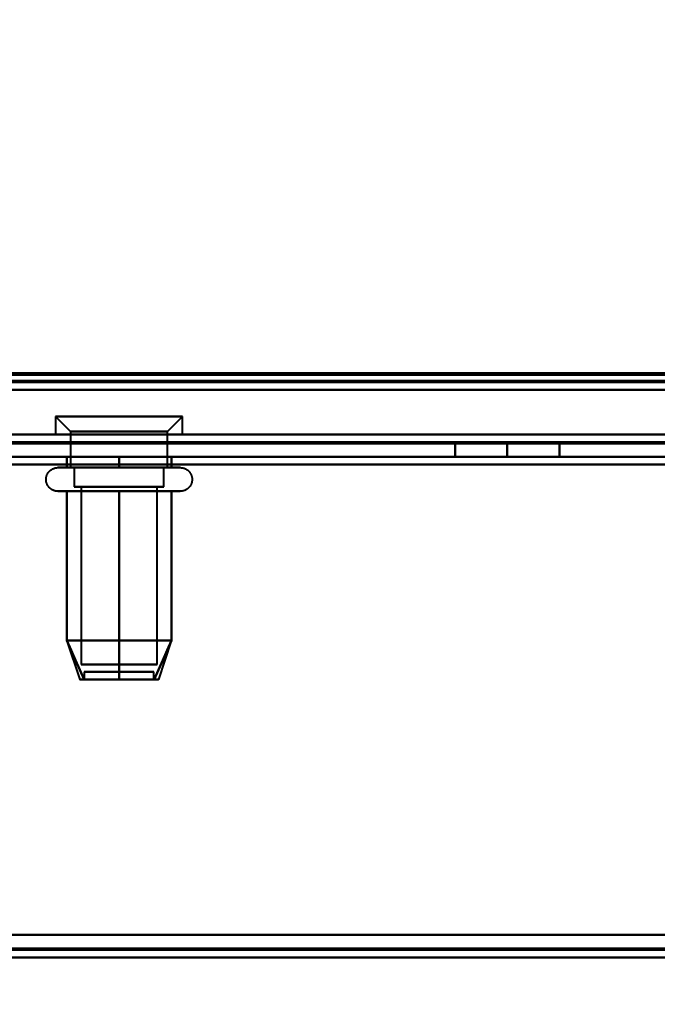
# Model space of a CAD drawing. Header units: millimetres. Extents: x -1483 to 905, y -1392 to 951.
# Tile 61 of 105: x 179 to 222, y -479 to -413. Entities that reach past the tile are written whole.
import ezdxf

# ---------------------------------------------------------------- set-up
doc = ezdxf.new("R2010")
doc.units = ezdxf.units.MM
doc.layers.add('A-GENM', color=13, linetype='Continuous', lineweight=40)
doc.layers.add('G-IMPT', color=8, linetype='Continuous', lineweight=40)

# ---------------------------------------------------------------- blocks, each defined once
blk = doc.blocks.new('Maintenance r21 - Maintenance r21-762144-Niveau de réf_')
at = {"layer": 'A-GENM'}
for p, q in [((-740, -476), (740, -476)), ((740, -476), (-740, -476))]:
    blk.add_line(p, q, dxfattribs=at)
blk = doc.blocks.new('NEXA 2000 CALQUES_dwg-762145-Niveau de réf_')
at = {"layer": 'G-IMPT'}
for p, q in [((-703.9, -404.55), (703.9, -404.55)), ((-739.4, -405.05), (739.4, -405.05)), ((181.75, -406.85), (182.75, -407.85)), ((181.75, -406.85), (181.75, -408.05)), ((189.681, -406.85), (181.75, -406.85)), ((181.75, -406.85), (189.681, -406.85)), ((190.25, -406.85), (182.319, -406.85)), ((182.319, -406.85), (190.25, -406.85)), ((189.25, -407.85), (190.25, -406.85)), ((190.25, -408.05), (190.25, -406.85)), ((182.75, -407.85), (182.75, -410.265)), ((188.815, -407.85), (182.75, -407.85)), ((182.75, -407.85), (188.815, -407.85)), ((189.25, -407.85), (183.185, -407.85)), ((183.185, -407.85), (189.25, -407.85)), ((189.25, -410.265), (189.25, -407.85)), ((738.9, -408.05), (-167.9, -408.05)), ((189.681, -408.05), (181.75, -408.05)), ((181.75, -408.05), (189.681, -408.05)), ((190.25, -408.05), (182.319, -408.05)), ((182.319, -408.05), (190.25, -408.05)), ((181.9, -410.265), (183.95, -410.265)), ((182.449, -410.265), (190.1, -410.265)), ((187.625, -410.265), (182.75, -410.265)), ((182.75, -410.265), (184.375, -410.265)), ((183, -410.265), (183, -411.55)), ((187.5, -410.265), (183, -410.265)), ((183, -410.265), (187.5, -410.265)), ((183.185, -410.265), (189.25, -410.265)), ((183.95, -410.265), (189.551, -410.265)), ((189.25, -410.265), (184.375, -410.265)), ((184.375, -410.265), (188.815, -410.265)), ((189, -410.265), (184.5, -410.265)), ((184.5, -410.265), (189, -410.265)), ((189, -411.55), (189, -410.265)), ((183.95, -411.846), (181.9, -411.846)), ((190.1, -411.846), (182.449, -411.846)), ((188.598, -411.55), (183, -411.55)), ((183, -411.55), (187.5, -411.55)), ((189, -411.55), (183.402, -411.55)), ((183.452, -411.55), (183.452, -423.439)), ((188.207, -411.55), (183.452, -411.55)), ((183.452, -411.55), (188.207, -411.55)), ((188.548, -411.55), (183.793, -411.55)), ((183.793, -411.55), (188.548, -411.55)), ((189.551, -411.846), (183.95, -411.846)), ((184.5, -411.55), (188.598, -411.55)), ((187.5, -411.55), (189, -411.55)), ((188.548, -423.439), (188.548, -411.55)), ((182.505, -421.861), (183.364, -424.439)), ((189.495, -421.861), (188.636, -424.439)), ((188.207, -423.439), (183.452, -423.439)), ((183.452, -423.439), (188.207, -423.439)), ((188.548, -423.439), (183.793, -423.439)), ((183.793, -423.439), (188.548, -423.439)), ((183.67, -423.939), (183.67, -424.439)), ((183.67, -423.939), (186.958, -423.939)), ((186.958, -423.939), (183.67, -423.939)), ((183.67, -424.439), (186.958, -424.439)), ((186.958, -424.439), (183.67, -424.439)), ((185.042, -423.939), (188.33, -423.939)), ((188.33, -423.939), (185.042, -423.939)), ((185.042, -424.439), (188.33, -424.439)), ((188.33, -424.439), (185.042, -424.439)), ((188.33, -424.439), (188.33, -423.939)), ((-168.4, -443.05), (739.4, -443.05))]:
    blk.add_line(p, q, dxfattribs=at)
at = {"layer": 'G-IMPT', "flags": 128}
for points in [[(707, -403.95), (353.5, -403.95), (0, -403.95), (-353.5, -403.95), (-707, -403.95)], [(-707, -403.95), (-353.5, -403.95), (0, -403.95), (353.5, -403.95), (707, -403.95)], [(703.9, -403.95), (351.95, -403.95), (0, -403.95), (-351.95, -403.95), (-703.9, -403.95)], [(-703.9, -403.95), (-351.95, -403.95), (0, -403.95), (351.95, -403.95), (703.9, -403.95)], [(-739.4, -404.45), (-369.7, -404.45), (0, -404.45), (369.7, -404.45), (739.4, -404.45)], [(739.4, -404.45), (369.7, -404.45), (0, -404.45), (-369.7, -404.45), (-739.4, -404.45)], [(739.4, -404.45), (369.7, -404.45), (0, -404.45), (-369.7, -404.45), (-739.4, -404.45)], [(-739.4, -404.55), (-369.7, -404.55), (0, -404.55), (369.7, -404.55), (739.4, -404.55)], [(-739, -404.05), (-369.5, -404.05), (0, -404.05), (369.5, -404.05), (739, -404.05)], [(739, -404.05), (369.5, -404.05), (0, -404.05), (-369.5, -404.05), (-739, -404.05)], [(738.9, -404.05), (369.45, -404.05), (0, -404.05), (-369.45, -404.05), (-738.9, -404.05)], [(-738.9, -404.05), (-369.45, -404.05), (0, -404.05), (369.45, -404.05), (738.9, -404.05)], [(-738.9, -404.55), (-369.45, -404.55), (0, -404.55), (369.45, -404.55), (738.9, -404.55)], [(738.9, -404.55), (369.45, -404.55), (0, -404.55), (-369.45, -404.55), (-738.9, -404.55)], [(-738.9, -404.55), (-369.45, -404.55), (0, -404.55), (369.45, -404.55), (738.9, -404.55)], [(738.9, -404.55), (369.45, -404.55), (0, -404.55), (-369.45, -404.55), (-738.9, -404.55)], [(-738.9, -404.55), (-369.45, -404.55), (0, -404.55), (369.45, -404.55), (738.9, -404.55)], [(738.9, -404.55), (369.45, -404.55), (0, -404.55), (-369.45, -404.55), (-738.9, -404.55)], [(-704.4, -404.45), (-352.2, -404.45), (0, -404.45), (352.2, -404.45), (704.4, -404.45)], [(704.4, -404.55), (352.2, -404.55), (0, -404.55), (-352.2, -404.55), (-704.4, -404.55)], [(-704, -404.05), (-352, -404.05), (0, -404.05), (352, -404.05), (704, -404.05)], [(704, -404.05), (352, -404.05), (0, -404.05), (-352, -404.05), (-704, -404.05)], [(-703.9, -404.05), (-351.95, -404.05), (0, -404.05), (351.95, -404.05), (703.9, -404.05)], [(703.9, -404.05), (351.95, -404.05), (0, -404.05), (-351.95, -404.05), (-703.9, -404.05)], [(-703.9, -404.55), (-351.95, -404.55), (0, -404.55), (351.95, -404.55), (703.9, -404.55)], [(703.9, -404.55), (351.95, -404.55), (0, -404.55), (-351.95, -404.55), (-703.9, -404.55)], [(-703.9, -404.55), (-351.95, -404.55), (0, -404.55), (351.95, -404.55), (703.9, -404.55)], [(703.9, -404.55), (351.95, -404.55), (0, -404.55), (-351.95, -404.55), (-703.9, -404.55)], [(703.9, -404.55), (351.95, -404.55), (0, -404.55), (-351.95, -404.55), (-703.9, -404.55)], [(-703.9, -404.55), (-351.95, -404.55), (0, -404.55), (351.95, -404.55), (703.9, -404.55)], [(560.201, -404.45), (280.101, -404.45), (0, -404.45), (-280.101, -404.45), (-560.201, -404.45)], [(-560.201, -404.45), (-280.101, -404.45), (0, -404.45), (280.101, -404.45), (560.201, -404.45)], [(-739.4, -405.05), (-369.7, -405.05), (0, -405.05), (369.7, -405.05), (739.4, -405.05)], [(739.4, -405.05), (369.7, -405.05), (0, -405.05), (-369.7, -405.05), (-739.4, -405.05)], [(-739.4, -405.05), (-369.7, -405.05), (0, -405.05), (369.7, -405.05), (739.4, -405.05)], [(739.4, -405.05), (369.7, -405.05), (0, -405.05), (-369.7, -405.05), (-739.4, -405.05)], [(-704.4, -405.05), (-352.2, -405.05), (0, -405.05), (352.2, -405.05), (704.4, -405.05)], [(704.4, -405.05), (352.2, -405.05), (0, -405.05), (-352.2, -405.05), (-704.4, -405.05)], [(-704.4, -405.05), (-352.2, -405.05), (0, -405.05), (352.2, -405.05), (704.4, -405.05)], [(704.4, -405.05), (352.2, -405.05), (0, -405.05), (-352.2, -405.05), (-704.4, -405.05)], [(738.9, -408.05), (512.2, -408.05), (285.5, -408.05), (58.8, -408.05), (-167.9, -408.05)], [(-167.9, -408.05), (58.8, -408.05), (285.5, -408.05), (512.2, -408.05), (738.9, -408.05)], [(738.9, -408.05), (512.2, -408.05), (285.5, -408.05), (58.8, -408.05), (-167.9, -408.05)], [(-167.9, -408.05), (58.8, -408.05), (285.5, -408.05), (512.2, -408.05), (738.9, -408.05)], [(-167.9, -408.55), (58.8, -408.55), (285.5, -408.55), (512.2, -408.55), (738.9, -408.55)], [(738.9, -408.55), (512.2, -408.55), (285.5, -408.55), (58.8, -408.55), (-167.9, -408.55)], [(-167.9, -408.65), (58.8, -408.65), (285.5, -408.65), (512.2, -408.65), (738.9, -408.65)], [(-167.9, -408.65), (58.8, -408.65), (285.5, -408.65), (512.2, -408.65), (738.9, -408.65)], [(738.9, -408.65), (512.2, -408.65), (285.5, -408.65), (58.8, -408.65), (-167.9, -408.65)], [(738.9, -408.65), (512.2, -408.65), (285.5, -408.65), (58.8, -408.65), (-167.9, -408.65)], [(-167.9, -408.65), (58.8, -408.65), (285.5, -408.65), (512.2, -408.65), (738.9, -408.65)], [(738.9, -408.65), (512.2, -408.65), (285.5, -408.65), (58.8, -408.65), (-167.9, -408.65)], [(152, -408.55), (182, -408.55), (212, -408.55), (242, -408.55), (272, -408.55)], [(272, -408.55), (242, -408.55), (212, -408.55), (182, -408.55), (152, -408.55)], [(152, -408.55), (182, -408.55), (212, -408.55), (242, -408.55), (272, -408.55)], [(272, -408.55), (242, -408.55), (212, -408.55), (182, -408.55), (152, -408.55)], [(212, -408.55), (211.125, -408.55), (210.25, -408.55), (209.375, -408.55), (208.5, -408.55)], [(208.5, -408.55), (209.375, -408.55), (210.25, -408.55), (211.125, -408.55), (212, -408.55)], [(212, -408.55), (211.125, -408.55), (210.25, -408.55), (209.375, -408.55), (208.5, -408.55)], [(208.5, -408.55), (208.5, -408.8), (208.5, -409.05), (208.5, -409.3), (208.5, -409.55)], [(208.5, -409.55), (208.5, -409.3), (208.5, -409.05), (208.5, -408.8), (208.5, -408.55)], [(208.5, -408.55), (209.375, -408.55), (210.25, -408.55), (211.125, -408.55), (212, -408.55)], [(208.5, -409.55), (208.5, -409.3), (208.5, -409.05), (208.5, -408.8), (208.5, -408.55)], [(208.5, -408.55), (208.5, -408.8), (208.5, -409.05), (208.5, -409.3), (208.5, -409.55)], [(212, -408.55), (212.875, -408.55), (213.75, -408.55), (214.625, -408.55), (215.5, -408.55)], [(215.5, -408.55), (214.625, -408.55), (213.75, -408.55), (212.875, -408.55), (212, -408.55)], [(212, -409.55), (212, -409.3), (212, -409.05), (212, -408.8), (212, -408.55)], [(215.5, -408.55), (214.625, -408.55), (213.75, -408.55), (212.875, -408.55), (212, -408.55)], [(212, -408.55), (212, -408.8), (212, -409.05), (212, -409.3), (212, -409.55)], [(212, -409.55), (212, -409.3), (212, -409.05), (212, -408.8), (212, -408.55)], [(212, -408.55), (212.875, -408.55), (213.75, -408.55), (214.625, -408.55), (215.5, -408.55)], [(212, -408.55), (212, -408.8), (212, -409.05), (212, -409.3), (212, -409.55)], [(215.5, -409.55), (215.5, -409.3), (215.5, -409.05), (215.5, -408.8), (215.5, -408.55)], [(215.5, -409.55), (215.5, -409.3), (215.5, -409.05), (215.5, -408.8), (215.5, -408.55)], [(215.5, -408.55), (215.5, -408.8), (215.5, -409.05), (215.5, -409.3), (215.5, -409.55)], [(215.5, -408.55), (215.5, -408.8), (215.5, -409.05), (215.5, -409.3), (215.5, -409.55)], [(272, -409.55), (242, -409.55), (212, -409.55), (182, -409.55), (152, -409.55)], [(152, -409.55), (182, -409.55), (212, -409.55), (242, -409.55), (272, -409.55)], [(272, -409.55), (242, -409.55), (212, -409.55), (182, -409.55), (152, -409.55)], [(152, -409.55), (182, -409.55), (212, -409.55), (242, -409.55), (272, -409.55)], [(186, -409.55), (185.125, -409.55), (184.25, -409.55), (183.375, -409.55), (182.5, -409.55)], [(182.5, -409.55), (182.5, -409.729), (182.5, -409.907), (182.5, -410.086), (182.5, -410.265)], [(182.5, -410.265), (182.5, -410.086), (182.5, -409.907), (182.5, -409.729), (182.5, -409.55)], [(182.5, -409.55), (182.5, -409.729), (182.5, -409.907), (182.5, -410.086), (182.5, -410.265)], [(182.5, -410.265), (182.5, -410.086), (182.5, -409.907), (182.5, -409.729), (182.5, -409.55)], [(182.5, -409.55), (183.375, -409.55), (184.25, -409.55), (185.125, -409.55), (186, -409.55)], [(186, -409.55), (185.125, -409.55), (184.25, -409.55), (183.375, -409.55), (182.5, -409.55)], [(182.5, -409.55), (183.375, -409.55), (184.25, -409.55), (185.125, -409.55), (186, -409.55)], [(186, -410.265), (186, -410.086), (186, -409.907), (186, -409.729), (186, -409.55)], [(186, -409.55), (186.875, -409.55), (187.75, -409.55), (188.625, -409.55), (189.5, -409.55)], [(189.5, -409.55), (188.625, -409.55), (187.75, -409.55), (186.875, -409.55), (186, -409.55)], [(186, -409.55), (186, -409.729), (186, -409.907), (186, -410.086), (186, -410.265)], [(186, -410.265), (186, -410.086), (186, -409.907), (186, -409.729), (186, -409.55)], [(186, -409.55), (186, -409.729), (186, -409.907), (186, -410.086), (186, -410.265)], [(186, -409.55), (186.875, -409.55), (187.75, -409.55), (188.625, -409.55), (189.5, -409.55)], [(189.5, -409.55), (188.625, -409.55), (187.75, -409.55), (186.875, -409.55), (186, -409.55)], [(189.5, -409.55), (189.5, -409.729), (189.5, -409.907), (189.5, -410.086), (189.5, -410.265)], [(189.5, -410.265), (189.5, -410.086), (189.5, -409.907), (189.5, -409.729), (189.5, -409.55)], [(189.5, -409.55), (189.5, -409.729), (189.5, -409.907), (189.5, -410.086), (189.5, -410.265)], [(189.5, -410.265), (189.5, -410.086), (189.5, -409.907), (189.5, -409.729), (189.5, -409.55)], [(208.5, -409.55), (209.375, -409.55), (210.25, -409.55), (211.125, -409.55), (212, -409.55)], [(212, -409.55), (211.125, -409.55), (210.25, -409.55), (209.375, -409.55), (208.5, -409.55)], [(208.5, -409.55), (209.375, -409.55), (210.25, -409.55), (211.125, -409.55), (212, -409.55)], [(212, -409.55), (211.125, -409.55), (210.25, -409.55), (209.375, -409.55), (208.5, -409.55)], [(212, -409.55), (212.875, -409.55), (213.75, -409.55), (214.625, -409.55), (215.5, -409.55)], [(215.5, -409.55), (214.625, -409.55), (213.75, -409.55), (212.875, -409.55), (212, -409.55)], [(212, -409.55), (212.875, -409.55), (213.75, -409.55), (214.625, -409.55), (215.5, -409.55)], [(215.5, -409.55), (214.625, -409.55), (213.75, -409.55), (212.875, -409.55), (212, -409.55)], [(739.4, -410.05), (512.45, -410.05), (285.5, -410.05), (58.55, -410.05), (-168.4, -410.05)], [(-168.4, -410.05), (58.55, -410.05), (285.5, -410.05), (512.45, -410.05), (739.4, -410.05)], [(739.4, -410.05), (512.45, -410.05), (285.5, -410.05), (58.55, -410.05), (-168.4, -410.05)], [(-168.4, -410.05), (58.55, -410.05), (285.5, -410.05), (512.45, -410.05), (739.4, -410.05)], [(738.9, -410.05), (512.2, -410.05), (285.5, -410.05), (58.8, -410.05), (-167.9, -410.05)], [(-167.9, -410.05), (58.8, -410.05), (285.5, -410.05), (512.2, -410.05), (738.9, -410.05)], [(-167.9, -410.05), (58.8, -410.05), (285.5, -410.05), (512.2, -410.05), (738.9, -410.05)], [(738.9, -410.05), (512.2, -410.05), (285.5, -410.05), (58.8, -410.05), (-167.9, -410.05)], [(181.9, -411.846), (181.868, -411.845), (181.837, -411.843), (181.805, -411.84), (181.774, -411.836), (181.743, -411.83), (181.712, -411.823), (181.682, -411.815), (181.651, -411.806), (181.622, -411.795), (181.592, -411.783), (181.563, -411.77), (181.535, -411.756), (181.507, -411.741), (181.48, -411.725), (181.454, -411.708), (181.428, -411.689), (181.403, -411.67), (181.379, -411.65), (181.355, -411.628), (181.333, -411.606), (181.311, -411.583), (181.291, -411.559), (181.271, -411.534), (181.252, -411.509), (181.235, -411.482), (181.218, -411.455), (181.203, -411.428), (181.189, -411.4), (181.175, -411.371), (181.163, -411.342), (181.152, -411.312), (181.143, -411.282), (181.134, -411.251), (181.127, -411.221), (181.121, -411.19), (181.116, -411.158), (181.113, -411.127), (181.111, -411.095), (181.11, -411.064), (181.11, -411.032), (181.111, -411.001), (181.114, -410.969), (181.118, -410.938), (181.124, -410.907), (181.13, -410.876), (181.138, -410.845), (181.147, -410.815), (181.157, -410.785), (181.169, -410.755), (181.181, -410.726), (181.195, -410.698), (181.21, -410.67), (181.226, -410.643), (181.243, -410.616), (181.261, -410.59), (181.28, -410.565), (181.3, -410.541), (181.321, -410.517), (181.343, -410.494), (181.366, -410.472), (181.39, -410.452), (181.414, -410.432), (181.44, -410.413), (181.466, -410.395), (181.493, -410.378), (181.52, -410.362), (181.548, -410.348), (181.577, -410.334), (181.606, -410.322), (181.635, -410.311), (181.665, -410.301), (181.696, -410.292), (181.726, -410.284), (181.757, -410.278), (181.788, -410.273), (181.82, -410.269), (181.851, -410.266), (181.883, -410.265), (181.9, -410.265)], [(181.9, -410.265), (181.903, -410.265), (181.913, -410.265), (181.929, -410.265), (181.952, -410.265), (181.982, -410.265), (182.018, -410.265), (182.06, -410.265), (182.108, -410.265), (182.163, -410.265), (182.224, -410.265), (182.291, -410.265), (182.363, -410.265), (182.442, -410.265), (182.449, -410.265)], [(189.551, -410.265), (189.466, -410.265), (189.376, -410.265), (189.28, -410.265), (189.179, -410.265), (189.073, -410.265), (188.962, -410.265), (188.846, -410.265), (188.726, -410.265), (188.601, -410.265), (188.472, -410.265), (188.339, -410.265), (188.203, -410.265), (188.063, -410.265), (187.919, -410.265), (187.773, -410.265), (187.624, -410.265), (187.472, -410.265), (187.318, -410.265), (187.161, -410.265), (187.003, -410.265), (186.843, -410.265), (186.682, -410.265), (186.52, -410.265), (186.357, -410.265), (186.193, -410.265), (186.03, -410.265), (185.866, -410.265), (185.702, -410.265), (185.538, -410.265), (185.376, -410.265), (185.214, -410.265), (185.054, -410.265), (184.895, -410.265), (184.738, -410.265), (184.583, -410.265), (184.431, -410.265), (184.28, -410.265), (184.133, -410.265), (183.988, -410.265), (183.847, -410.265), (183.709, -410.265), (183.575, -410.265), (183.445, -410.265), (183.319, -410.265), (183.197, -410.265), (183.079, -410.265), (182.967, -410.265), (182.859, -410.265), (182.756, -410.265), (182.658, -410.265), (182.566, -410.265), (182.479, -410.265), (182.398, -410.265), (182.323, -410.265), (182.253, -410.265), (182.189, -410.265), (182.132, -410.265), (182.081, -410.265), (182.036, -410.265), (181.997, -410.265), (181.965, -410.265), (181.939, -410.265), (181.92, -410.265), (181.907, -410.265), (181.901, -410.265), (181.9, -410.265)], [(182.449, -410.265), (182.534, -410.265), (182.624, -410.265), (182.72, -410.265), (182.821, -410.265), (182.927, -410.265), (183.038, -410.265), (183.154, -410.265), (183.274, -410.265), (183.399, -410.265), (183.528, -410.265), (183.661, -410.265), (183.797, -410.265), (183.937, -410.265), (184.081, -410.265), (184.227, -410.265), (184.376, -410.265), (184.528, -410.265), (184.682, -410.265), (184.839, -410.265), (184.997, -410.265), (185.157, -410.265), (185.318, -410.265), (185.48, -410.265), (185.643, -410.265), (185.807, -410.265), (185.97, -410.265), (186.134, -410.265), (186.298, -410.265), (186.462, -410.265), (186.624, -410.265), (186.786, -410.265), (186.946, -410.265), (187.105, -410.265), (187.262, -410.265), (187.417, -410.265), (187.569, -410.265), (187.72, -410.265), (187.867, -410.265), (188.012, -410.265), (188.153, -410.265), (188.291, -410.265), (188.425, -410.265), (188.555, -410.265), (188.681, -410.265), (188.803, -410.265), (188.921, -410.265), (189.033, -410.265), (189.141, -410.265), (189.244, -410.265), (189.342, -410.265), (189.434, -410.265), (189.521, -410.265), (189.602, -410.265), (189.677, -410.265), (189.747, -410.265), (189.811, -410.265), (189.868, -410.265), (189.919, -410.265), (189.964, -410.265), (190.003, -410.265), (190.035, -410.265), (190.061, -410.265), (190.08, -410.265), (190.093, -410.265), (190.099, -410.265), (190.1, -410.265)], [(182.5, -410.265), (183.375, -410.265), (184.25, -410.265), (185.125, -410.265), (186, -410.265)], [(186, -410.265), (185.125, -410.265), (184.25, -410.265), (183.375, -410.265), (182.5, -410.265)], [(189.5, -410.265), (188.625, -410.265), (187.75, -410.265), (186.875, -410.265), (186, -410.265)], [(186, -410.265), (186.875, -410.265), (187.75, -410.265), (188.625, -410.265), (189.5, -410.265)], [(190.1, -410.265), (190.097, -410.265), (190.087, -410.265), (190.071, -410.265), (190.048, -410.265), (190.018, -410.265), (189.982, -410.265), (189.94, -410.265), (189.892, -410.265), (189.837, -410.265), (189.776, -410.265), (189.709, -410.265), (189.637, -410.265), (189.558, -410.265), (189.551, -410.265)], [(190.1, -410.265), (190.132, -410.266), (190.163, -410.267), (190.195, -410.271), (190.226, -410.275), (190.257, -410.281), (190.288, -410.288), (190.318, -410.296), (190.349, -410.305), (190.378, -410.316), (190.408, -410.327), (190.437, -410.34), (190.465, -410.354), (190.493, -410.369), (190.52, -410.386), (190.546, -410.403), (190.572, -410.421), (190.597, -410.441), (190.621, -410.461), (190.645, -410.482), (190.667, -410.505), (190.689, -410.528), (190.709, -410.552), (190.729, -410.576), (190.748, -410.602), (190.765, -410.628), (190.782, -410.655), (190.797, -410.683), (190.811, -410.711), (190.825, -410.74), (190.837, -410.769), (190.848, -410.799), (190.857, -410.829), (190.866, -410.859), (190.873, -410.89), (190.879, -410.921), (190.884, -410.952), (190.887, -410.984), (190.889, -411.015), (190.89, -411.047), (190.89, -411.078), (190.889, -411.11), (190.886, -411.141), (190.882, -411.173), (190.876, -411.204), (190.87, -411.235), (190.862, -411.266), (190.853, -411.296), (190.843, -411.326), (190.831, -411.355), (190.819, -411.384), (190.805, -411.413), (190.79, -411.441), (190.774, -411.468), (190.757, -411.495), (190.739, -411.52), (190.72, -411.546), (190.7, -411.57), (190.679, -411.594), (190.657, -411.616), (190.634, -411.638), (190.61, -411.659), (190.586, -411.679), (190.56, -411.698), (190.534, -411.716), (190.507, -411.733), (190.48, -411.748), (190.452, -411.763), (190.423, -411.777), (190.394, -411.789), (190.365, -411.8), (190.335, -411.81), (190.304, -411.819), (190.274, -411.826), (190.243, -411.833), (190.212, -411.838), (190.18, -411.842), (190.149, -411.844), (190.117, -411.846), (190.1, -411.846)], [(181.9, -411.846), (181.903, -411.846), (181.913, -411.846), (181.929, -411.846), (181.952, -411.846), (181.982, -411.846), (182.018, -411.846), (182.06, -411.846), (182.108, -411.846), (182.163, -411.846), (182.224, -411.846), (182.291, -411.846), (182.363, -411.846), (182.442, -411.846), (182.526, -411.846), (182.616, -411.846), (182.711, -411.846), (182.812, -411.846), (182.918, -411.846), (183.028, -411.846), (183.144, -411.846), (183.263, -411.846), (183.388, -411.846), (183.516, -411.846), (183.649, -411.846), (183.785, -411.846), (183.924, -411.846), (184.068, -411.846), (184.214, -411.846), (184.363, -411.846), (184.514, -411.846), (184.668, -411.846), (184.824, -411.846), (184.982, -411.846), (185.142, -411.846), (185.303, -411.846), (185.465, -411.846), (185.628, -411.846), (185.792, -411.846), (185.956, -411.846), (186.12, -411.846), (186.284, -411.846), (186.447, -411.846), (186.609, -411.846), (186.771, -411.846), (186.932, -411.846), (187.09, -411.846), (187.248, -411.846), (187.403, -411.846), (187.556, -411.846), (187.706, -411.846), (187.854, -411.846), (187.999, -411.846), (188.14, -411.846), (188.278, -411.846), (188.413, -411.846), (188.543, -411.846), (188.67, -411.846), (188.792, -411.846), (188.91, -411.846), (189.023, -411.846), (189.132, -411.846), (189.235, -411.846), (189.333, -411.846), (189.426, -411.846), (189.513, -411.846), (189.551, -411.846)], [(182.449, -411.846), (182.37, -411.846), (182.297, -411.846), (182.229, -411.846), (182.168, -411.846), (182.113, -411.846), (182.064, -411.846), (182.021, -411.846), (181.985, -411.846), (181.955, -411.846), (181.931, -411.846), (181.914, -411.846), (181.904, -411.846), (181.9, -411.846)], [(190.1, -411.846), (190.097, -411.846), (190.087, -411.846), (190.071, -411.846), (190.048, -411.846), (190.018, -411.846), (189.982, -411.846), (189.94, -411.846), (189.892, -411.846), (189.837, -411.846), (189.776, -411.846), (189.709, -411.846), (189.637, -411.846), (189.558, -411.846), (189.474, -411.846), (189.384, -411.846), (189.289, -411.846), (189.188, -411.846), (189.082, -411.846), (188.972, -411.846), (188.856, -411.846), (188.737, -411.846), (188.612, -411.846), (188.484, -411.846), (188.351, -411.846), (188.215, -411.846), (188.076, -411.846), (187.932, -411.846), (187.786, -411.846), (187.637, -411.846), (187.486, -411.846), (187.332, -411.846), (187.176, -411.846), (187.018, -411.846), (186.858, -411.846), (186.697, -411.846), (186.535, -411.846), (186.372, -411.846), (186.208, -411.846), (186.044, -411.846), (185.88, -411.846), (185.716, -411.846), (185.553, -411.846), (185.391, -411.846), (185.229, -411.846), (185.068, -411.846), (184.91, -411.846), (184.752, -411.846), (184.597, -411.846), (184.444, -411.846), (184.294, -411.846), (184.146, -411.846), (184.001, -411.846), (183.86, -411.846), (183.722, -411.846), (183.587, -411.846), (183.457, -411.846), (183.33, -411.846), (183.208, -411.846), (183.09, -411.846), (182.977, -411.846), (182.868, -411.846), (182.765, -411.846), (182.667, -411.846), (182.574, -411.846), (182.487, -411.846), (182.449, -411.846)], [(186, -411.846), (185.125, -411.846), (184.25, -411.846), (183.375, -411.846), (182.5, -411.846)], [(182.5, -411.846), (182.5, -414.346), (182.5, -416.846), (182.5, -419.346), (182.5, -421.846)], [(182.5, -421.846), (182.5, -419.346), (182.5, -416.846), (182.5, -414.346), (182.5, -411.846)], [(182.5, -411.846), (182.5, -414.346), (182.5, -416.846), (182.5, -419.346), (182.5, -421.846)], [(182.5, -421.846), (182.5, -419.346), (182.5, -416.846), (182.5, -414.346), (182.5, -411.846)], [(182.5, -411.846), (183.375, -411.846), (184.25, -411.846), (185.125, -411.846), (186, -411.846)], [(189.5, -411.846), (188.625, -411.846), (187.75, -411.846), (186.875, -411.846), (186, -411.846)], [(186, -411.846), (186, -414.346), (186, -416.846), (186, -419.346), (186, -421.846)], [(186, -421.846), (186, -419.346), (186, -416.846), (186, -414.346), (186, -411.846)], [(186, -411.846), (186, -414.346), (186, -416.846), (186, -419.346), (186, -421.846)], [(186, -421.846), (186, -419.346), (186, -416.846), (186, -414.346), (186, -411.846)], [(186, -411.846), (186.875, -411.846), (187.75, -411.846), (188.625, -411.846), (189.5, -411.846)], [(189.5, -421.846), (189.5, -419.346), (189.5, -416.846), (189.5, -414.346), (189.5, -411.846)], [(189.5, -411.846), (189.5, -414.346), (189.5, -416.846), (189.5, -419.346), (189.5, -421.846)], [(189.5, -421.846), (189.5, -419.346), (189.5, -416.846), (189.5, -414.346), (189.5, -411.846)], [(189.5, -411.846), (189.5, -414.346), (189.5, -416.846), (189.5, -419.346), (189.5, -421.846)], [(189.551, -411.846), (189.63, -411.846), (189.703, -411.846), (189.771, -411.846), (189.832, -411.846), (189.887, -411.846), (189.936, -411.846), (189.979, -411.846), (190.015, -411.846), (190.045, -411.846), (190.069, -411.846), (190.086, -411.846), (190.096, -411.846), (190.1, -411.846)], [(186, -421.846), (185.125, -421.846), (184.25, -421.846), (183.375, -421.846), (182.5, -421.846)], [(182.5, -421.846), (182.788, -422.494), (183.077, -423.142), (183.365, -423.791), (183.654, -424.439)], [(183.654, -424.439), (183.365, -423.791), (183.077, -423.142), (182.788, -422.494), (182.5, -421.846)], [(182.5, -421.846), (182.788, -422.494), (183.077, -423.142), (183.365, -423.791), (183.654, -424.439)], [(183.654, -424.439), (183.365, -423.791), (183.077, -423.142), (182.788, -422.494), (182.5, -421.846)], [(182.5, -421.846), (183.375, -421.846), (184.25, -421.846), (185.125, -421.846), (186, -421.846)], [(182.5, -421.846), (183.375, -421.846), (184.25, -421.846), (185.125, -421.846), (186, -421.846)], [(186, -421.846), (185.125, -421.846), (184.25, -421.846), (183.375, -421.846), (182.5, -421.846)], [(189.5, -421.846), (188.625, -421.846), (187.75, -421.846), (186.875, -421.846), (186, -421.846)], [(186, -421.846), (186, -422.494), (186, -423.142), (186, -423.791), (186, -424.439)], [(186, -424.439), (186, -423.791), (186, -423.142), (186, -422.494), (186, -421.846)], [(186, -421.846), (186, -422.494), (186, -423.142), (186, -423.791), (186, -424.439)], [(186, -424.439), (186, -423.791), (186, -423.142), (186, -422.494), (186, -421.846)], [(186, -421.846), (186.875, -421.846), (187.75, -421.846), (188.625, -421.846), (189.5, -421.846)], [(186, -421.846), (186.875, -421.846), (187.75, -421.846), (188.625, -421.846), (189.5, -421.846)], [(189.5, -421.846), (188.625, -421.846), (187.75, -421.846), (186.875, -421.846), (186, -421.846)], [(188.346, -424.439), (188.635, -423.791), (188.923, -423.142), (189.212, -422.494), (189.5, -421.846)], [(189.5, -421.846), (189.212, -422.494), (188.923, -423.142), (188.635, -423.791), (188.346, -424.439)], [(188.346, -424.439), (188.635, -423.791), (188.923, -423.142), (189.212, -422.494), (189.5, -421.846)], [(189.5, -421.846), (189.212, -422.494), (188.923, -423.142), (188.635, -423.791), (188.346, -424.439)], [(738.9, -441.55), (512.2, -441.55), (285.5, -441.55), (58.8, -441.55), (-167.9, -441.55)], [(-167.9, -441.55), (58.8, -441.55), (285.5, -441.55), (512.2, -441.55), (738.9, -441.55)], [(738.9, -441.55), (512.2, -441.55), (285.5, -441.55), (58.8, -441.55), (-167.9, -441.55)], [(-167.9, -441.55), (58.8, -441.55), (285.5, -441.55), (512.2, -441.55), (738.9, -441.55)], [(-167.9, -441.55), (58.8, -441.55), (285.5, -441.55), (512.2, -441.55), (738.9, -441.55)], [(738.9, -441.55), (512.2, -441.55), (285.5, -441.55), (58.8, -441.55), (-167.9, -441.55)], [(738.9, -441.55), (512.2, -441.55), (285.5, -441.55), (58.8, -441.55), (-167.9, -441.55)], [(-167.9, -441.55), (58.8, -441.55), (285.5, -441.55), (512.2, -441.55), (738.9, -441.55)], [(-168.4, -442.45), (58.55, -442.45), (285.5, -442.45), (512.45, -442.45), (739.4, -442.45)], [(739.4, -442.45), (512.45, -442.45), (285.5, -442.45), (58.55, -442.45), (-168.4, -442.45)], [(-168.4, -442.45), (58.55, -442.45), (285.5, -442.45), (512.45, -442.45), (739.4, -442.45)], [(739.4, -442.45), (512.45, -442.45), (285.5, -442.45), (58.55, -442.45), (-168.4, -442.45)], [(-168.4, -442.45), (58.55, -442.45), (285.5, -442.45), (512.45, -442.45), (739.4, -442.45)], [(739.4, -442.45), (512.45, -442.45), (285.5, -442.45), (58.55, -442.45), (-168.4, -442.45)], [(-168.4, -442.55), (58.55, -442.55), (285.5, -442.55), (512.45, -442.55), (739.4, -442.55)], [(739.4, -442.55), (512.45, -442.55), (285.5, -442.55), (58.55, -442.55), (-168.4, -442.55)], [(739.4, -443.05), (512.45, -443.05), (285.5, -443.05), (58.55, -443.05), (-168.4, -443.05)], [(-168.4, -443.05), (58.55, -443.05), (285.5, -443.05), (512.45, -443.05), (739.4, -443.05)], [(739.4, -443.05), (512.45, -443.05), (285.5, -443.05), (58.55, -443.05), (-168.4, -443.05)], [(-168.4, -443.05), (58.55, -443.05), (285.5, -443.05), (512.45, -443.05), (739.4, -443.05)]]:
    blk.add_lwpolyline(points, dxfattribs=at)
at = {"layer": 'G-IMPT'}
for points in [[(183.654, -424.439), (183.461, -424.439), (183.268, -424.439), (183.461, -424.439), (183.654, -424.439)], [(183.654, -424.439), (183.462, -424.439), (183.364, -424.439), (183.364, -424.439)], [(183.364, -424.439), (183.364, -424.439), (183.462, -424.439), (183.654, -424.439)], [(183.654, -424.439), (183.933, -424.439), (184.634, -424.439), (185.528, -424.439), (186, -424.439)], [(186, -424.439), (185.528, -424.439), (184.634, -424.439), (183.933, -424.439), (183.654, -424.439)], [(183.654, -424.439), (183.926, -424.439), (184.634, -424.439), (185.536, -424.439), (186, -424.439)], [(186, -424.439), (185.536, -424.439), (184.633, -424.439), (183.926, -424.439), (183.654, -424.439)], [(186, -424.439), (186.472, -424.439), (187.366, -424.439), (188.067, -424.439), (188.346, -424.439)], [(188.346, -424.439), (188.067, -424.439), (187.366, -424.439), (186.472, -424.439), (186, -424.439)], [(186, -424.439), (186.464, -424.439), (187.367, -424.439), (188.074, -424.439), (188.346, -424.439)], [(188.346, -424.439), (188.074, -424.439), (187.366, -424.439), (186.464, -424.439), (186, -424.439)], [(188.346, -424.439), (188.539, -424.439), (188.732, -424.439), (188.539, -424.439), (188.346, -424.439)], [(188.346, -424.439), (188.538, -424.439), (188.636, -424.439), (188.636, -424.439)], [(188.636, -424.439), (188.636, -424.439), (188.538, -424.439), (188.346, -424.439)]]:
    blk.add_open_spline(points, degree=3, dxfattribs=at)

msp = doc.modelspace()

# ---------------------------------------------------------------- linework, layer by layer
at = {"color": 94, "lineweight": 30}
msp.add_circle((0, -18), 609.6, dxfattribs=at)

# ---------------------------------------------------------------- block references
at = {"layer": 'A-GENM'}
msp.add_blockref('Maintenance r21 - Maintenance r21-762144-Niveau de réf_', (0, 0), dxfattribs=at)
at = {"layer": 'G-IMPT'}
msp.add_blockref('NEXA 2000 CALQUES_dwg-762145-Niveau de réf_', (0, -32.95), dxfattribs=at)

doc.saveas('drawing.dxf')
